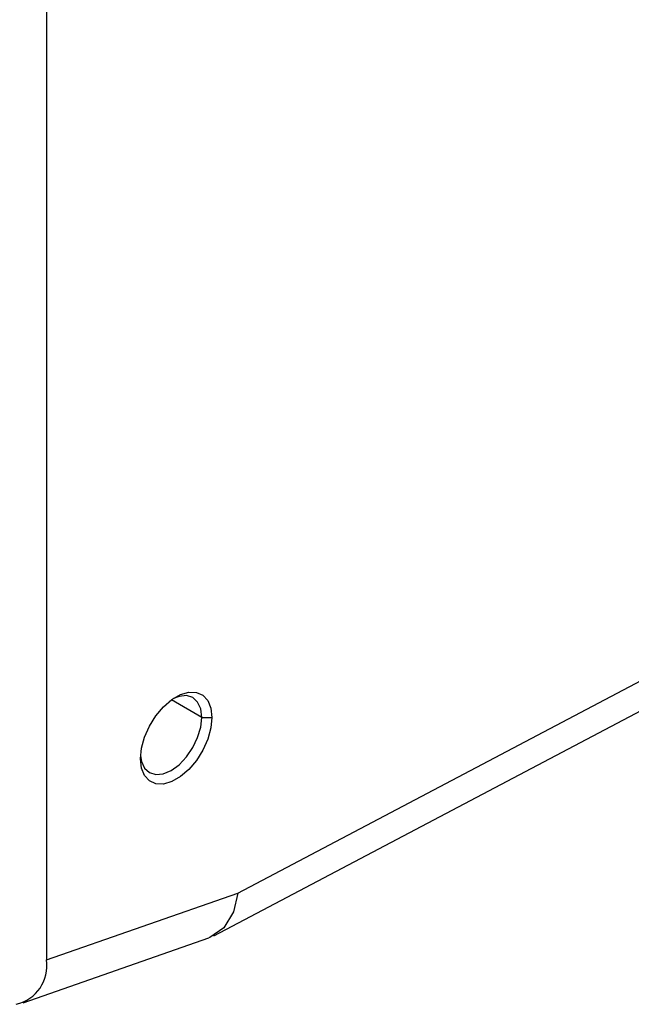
# Model space of a CAD drawing. Header units: millimetres. Extents: x 0 to 1397, y 0 to 1080.
# Tile 17 of 23: x 950 to 1003, y 646 to 731. Entities that reach past the tile are written whole.
import ezdxf

# ---------------------------------------------------------------- set-up
doc = ezdxf.new("R2010")
doc.units = ezdxf.units.MM
doc.header["$LTSCALE"] = 5

msp = doc.modelspace()

# ---------------------------------------------------------------- linework, layer by layer
for p, q in [((952.298, 827.944), (952.298, 649.717)), ((966.742, 651.794), (1059.747, 700.796)), ((968.82, 655.489), (1013.853, 679.215)), ((965.706, 670.654), (963.088, 672.165)), ((965.706, 670.654), (966.59, 670.654)), ((952.298, 649.717), (968.82, 655.489)), ((950.287, 646.01), (966.32, 651.61))]:
    msp.add_line(p, q)
at = {"flags": 128}
for points in [[(960.414, 667.088), (960.504, 667.994), (960.768, 668.95), (961.191, 669.901), (961.748, 670.793), (962.407, 671.573), (963.13, 672.196), (963.875, 672.626), (964.597, 672.837), (965.256, 672.818), (965.814, 672.57), (966.237, 672.107), (966.501, 671.455), (966.59, 670.654)], [(965.706, 670.654), (965.616, 671.393), (965.352, 671.977), (964.931, 672.367), (964.383, 672.536), (963.745, 672.473), (963.272, 672.294)], [(966.59, 670.654), (966.501, 669.749), (966.237, 668.792), (965.814, 667.841), (965.256, 666.949), (964.597, 666.169), (963.875, 665.546), (963.13, 665.116), (962.407, 664.905), (961.748, 664.924), (961.191, 665.172), (960.768, 665.635), (960.504, 666.287), (960.414, 667.088)], [(960.423, 667.358), (960.504, 666.86), (960.769, 666.276), (961.189, 665.885), (961.737, 665.716), (962.375, 665.779), (963.06, 666.071), (963.745, 666.57), (964.383, 667.244), (964.931, 668.046), (965.352, 668.921), (965.616, 669.811), (965.706, 670.654)], [(968.82, 655.489), (968.447, 653.849), (967.629, 652.486), (966.407, 651.642), (966.316, 651.625)]]:
    msp.add_lwpolyline(points, dxfattribs=at)
msp.add_arc((948.918, 649.207), 3.418, 282.91664, 8.58291)

doc.saveas('drawing.dxf')
